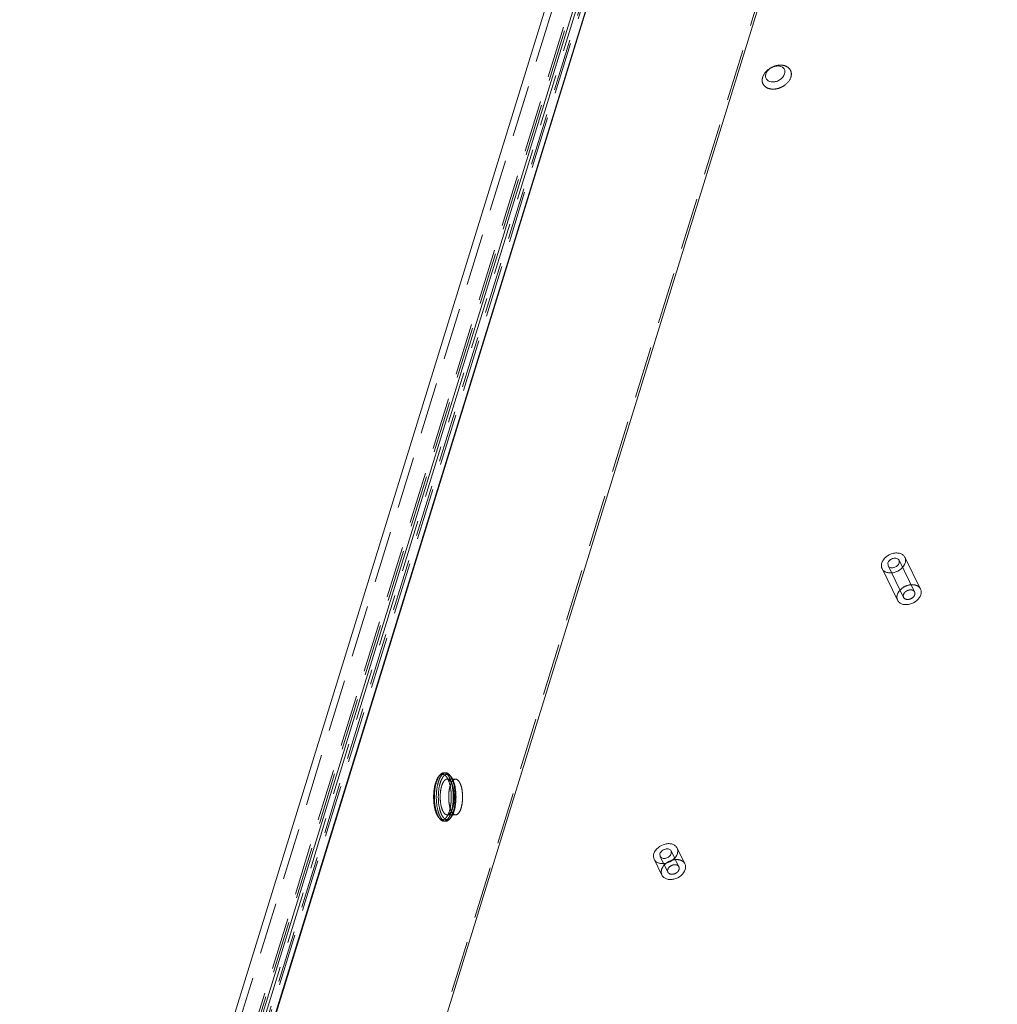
# Model space of a CAD drawing. Header units: millimetres. Extents: x 4497 to 13960, y 12291 to 16372.
# Tile 47 of 217: x 5904 to 6000, y 14038 to 14135. Entities that reach past the tile are written whole.
import ezdxf

# ---------------------------------------------------------------- set-up
doc = ezdxf.new("R2010")
doc.units = ezdxf.units.MM
doc.header["$LTSCALE"] = 0.8
doc.linetypes.add('HIDDEN', pattern=[9.525, 6.35, -3.175])
doc.layers.get('0').update_dxf_attribs({"linetype": 'CONTINUOUS', "lineweight": 0})
doc.layers.add('3', color=5, linetype='HIDDEN', lineweight=0)

msp = doc.modelspace()

# ---------------------------------------------------------------- linework, layer by layer
for p, q in [((5906.526, 13968.965), (5989.784, 14238.39)), ((5905.103, 13960.15), (5989.547, 14233.409)), ((5907.288, 13967.411), (5989.107, 14232.175)), ((5999.615, 14211.758), (5914.995, 13937.927)), ((5976.503, 14204.355), (5924.371, 14035.653)), ((5988.898, 14081.545), (5988.912, 14081.28)), ((5990.003, 14081.545), (5989.988, 14081.81)), ((5990.572, 14082.095), (5992.098, 14078.987)), ((5988.328, 14080.994), (5989.853, 14077.886)), ((5968.254, 14053.615), (5969.017, 14052.06)), ((5966.01, 14052.513), (5966.772, 14050.959)), ((5966.579, 14053.064), (5966.594, 14052.799)), ((5967.684, 14053.064), (5967.67, 14053.329))]:
    msp.add_line(p, q)
for points, knots in [([(5978.786, 14129.451), (5978.815, 14129.547), (5978.837, 14129.748), (5978.654, 14130.132), (5978.183, 14130.273), (5977.727, 14130.189), (5977.28, 14129.977), (5977.013, 14129.676), (5976.944, 14129.451)], [0, 0, 0, 0, 0.112128, 0.217225, 0.450079, 0.590243, 0.735797, 1, 1, 1, 1]), ([(5976.944, 14129.451), (5976.914, 14129.355), (5976.893, 14129.153), (5977.075, 14128.77), (5977.547, 14128.628), (5978.003, 14128.713), (5978.449, 14128.924), (5978.716, 14129.225), (5978.786, 14129.451)], [0, 0, 0, 0, 0.112128, 0.217225, 0.450079, 0.590243, 0.735797, 1, 1, 1, 1]), ([(5990.573, 14082.094), (5990.531, 14082.18), (5990.4, 14082.342), (5990.113, 14082.489), (5989.766, 14082.54), (5989.264, 14082.477), (5988.688, 14082.191), (5988.369, 14081.771), (5988.299, 14081.545)], [0, 0, 0, 0, 0.102649, 0.213468, 0.336435, 0.470357, 0.748055, 1, 1, 1, 1]), ([(5988.299, 14081.545), (5988.284, 14081.498), (5988.243, 14081.317), (5988.267, 14081.118), (5988.327, 14080.996)], [0, 0, 0, 0, 0.265089, 1, 1, 1, 1]), ([(5988.327, 14080.996), (5988.369, 14080.909), (5988.5, 14080.748), (5988.788, 14080.601), (5989.134, 14080.549), (5989.637, 14080.612), (5990.212, 14080.899), (5990.532, 14081.319), (5990.602, 14081.545)], [0, 0, 0, 0, 0.102649, 0.213468, 0.336435, 0.470357, 0.748055, 1, 1, 1, 1]), ([(5989.988, 14081.81), (5989.947, 14081.894), (5989.756, 14082.032), (5989.408, 14082.016), (5989.085, 14081.855), (5988.931, 14081.653), (5988.898, 14081.545)], [0, 0, 0, 0, 0.210722, 0.467004, 0.746547, 1, 1, 1, 1]), ([(5988.912, 14081.28), (5988.953, 14081.195), (5989.144, 14081.057), (5989.492, 14081.074), (5989.816, 14081.235), (5989.969, 14081.436), (5990.003, 14081.545)], [0, 0, 0, 0, 0.210722, 0.467004, 0.746547, 1, 1, 1, 1]), ([(5990.602, 14081.545), (5990.616, 14081.592), (5990.657, 14081.773), (5990.633, 14081.971), (5990.573, 14082.094)], [0, 0, 0, 0, 0.265089, 1, 1, 1, 1]), ([(5992.098, 14078.986), (5992.118, 14078.946), (5992.182, 14078.77), (5992.168, 14078.572), (5992.127, 14078.437)], [0, 0, 0, 0, 0.24129, 1, 1, 1, 1]), ([(5992.127, 14078.437), (5992.057, 14078.211), (5991.737, 14077.791), (5991.163, 14077.504), (5990.66, 14077.441), (5990.314, 14077.492), (5990.026, 14077.639), (5989.895, 14077.8), (5989.853, 14077.887)], [0, 0, 0, 0, 0.251908, 0.529626, 0.663522, 0.786509, 0.897396, 1, 1, 1, 1]), ([(5965.98, 14053.064), (5966.05, 14053.29), (5966.37, 14053.71), (5966.945, 14053.996), (5967.448, 14054.06), (5967.794, 14054.008), (5968.082, 14053.861), (5968.213, 14053.699), (5968.255, 14053.613)], [0, 0, 0, 0, 0.251945, 0.529643, 0.663565, 0.786532, 0.897351, 1, 1, 1, 1]), ([(5967.67, 14053.329), (5967.629, 14053.414), (5967.438, 14053.551), (5967.09, 14053.535), (5966.766, 14053.374), (5966.613, 14053.172), (5966.579, 14053.064)], [0, 0, 0, 0, 0.210722, 0.467004, 0.746547, 1, 1, 1, 1]), ([(5968.255, 14053.613), (5968.275, 14053.572), (5968.338, 14053.397), (5968.325, 14053.198), (5968.283, 14053.064)], [0, 0, 0, 0, 0.241644, 1, 1, 1, 1]), ([(5966.009, 14052.515), (5965.989, 14052.555), (5965.925, 14052.731), (5965.939, 14052.929), (5965.98, 14053.064)], [0, 0, 0, 0, 0.241644, 1, 1, 1, 1]), ([(5968.283, 14053.064), (5968.213, 14052.838), (5967.894, 14052.418), (5967.318, 14052.131), (5966.816, 14052.068), (5966.469, 14052.12), (5966.182, 14052.267), (5966.051, 14052.428), (5966.009, 14052.515)], [0, 0, 0, 0, 0.251945, 0.529643, 0.663565, 0.786532, 0.897351, 1, 1, 1, 1]), ([(5966.594, 14052.799), (5966.635, 14052.714), (5966.826, 14052.577), (5967.174, 14052.593), (5967.497, 14052.754), (5967.651, 14052.956), (5967.684, 14053.064)], [0, 0, 0, 0, 0.210722, 0.467004, 0.746547, 1, 1, 1, 1]), ([(5969.046, 14051.51), (5968.976, 14051.284), (5968.656, 14050.864), (5968.082, 14050.577), (5967.579, 14050.514), (5967.233, 14050.565), (5966.945, 14050.712), (5966.814, 14050.874), (5966.772, 14050.96)], [0, 0, 0, 0, 0.251908, 0.529626, 0.663522, 0.786509, 0.897396, 1, 1, 1, 1]), ([(5969.017, 14052.06), (5969.037, 14052.019), (5969.101, 14051.843), (5969.087, 14051.645), (5969.046, 14051.51)], [0, 0, 0, 0, 0.24129, 1, 1, 1, 1])]:
    msp.add_open_spline(points, degree=3, knots=knots)
at = {"layer": '3'}
for p, q in [((5990.116, 14238.51), (5904.09, 13960.15)), ((5903.868, 13961.728), (5988.2, 14234.625)), ((5904.49, 13960.461), (5989.213, 14234.625)), ((5906.218, 13968.654), (5988.036, 14233.419)), ((5906.828, 13967.411), (5988.646, 14232.175)), ((5914.687, 13937.617), (5999.41, 14211.781)), ((5925.193, 14036.02), (5977.116, 14204.044)), ((5989.989, 14081.809), (5991.514, 14078.701)), ((5988.912, 14081.28), (5990.437, 14078.172)), ((5944.908, 14060.63), (5945.021, 14060.765)), ((5945.412, 14060.988), (5945.596, 14060.988)), ((5945.735, 14060.363), (5946.564, 14060.363)), ((5946.101, 14060.63), (5945.988, 14060.765)), ((5946.171, 14060.474), (5945.989, 14060.764)), ((5944.908, 14056.597), (5945.021, 14056.461)), ((5945.735, 14056.863), (5946.564, 14056.863)), ((5946.101, 14056.597), (5945.987, 14056.461)), ((5945.412, 14056.238), (5945.596, 14056.238)), ((5966.593, 14052.799), (5967.356, 14051.245)), ((5967.67, 14053.328), (5968.433, 14051.774))]:
    msp.add_line(p, q, dxfattribs=at)
for centre, radius, start, end in [((5946.167, 14059.965), 1.038, 140.86109, 143.2225), ((5945.335, 14059.991), 0.997, 38.19711, 39.84838), ((5944.483, 14059.479), 1.993, 23.85121, 26.11183), ((5946.816, 14057.721), 2.203, 202.69144, 206.07863), ((5945.888, 14057.394), 1.264, 211.8191, 216.14684), ((5945.711, 14057.265), 1.045, 216.17283, 219.80727), ((5947.075, 14057.789), 2.091, 202.31682, 206.06515), ((5946.785, 14057.65), 1.77, 206.11994, 208.24638), ((5945.488, 14057.101), 0.793, 314.94144, 316.95316), ((5945.42, 14057.164), 0.887, 316.97669, 320.16267), ((5944.5, 14057.741), 1.975, 333.20493, 336.173)]:
    msp.add_arc(centre, radius, start, end, dxfattribs=at)
for points, knots in [([(5979.399, 14129.14), (5979.443, 14129.284), (5979.475, 14129.587), (5979.276, 14130.006), (5978.873, 14130.266), (5978.362, 14130.344), (5977.808, 14130.249), (5977.142, 14129.929), (5976.74, 14129.478), (5976.636, 14129.14)], [0, 0, 0, 0, 0.111599, 0.21609, 0.327122, 0.452991, 0.592358, 0.737167, 1, 1, 1, 1]), ([(5976.636, 14129.14), (5976.591, 14128.996), (5976.559, 14128.693), (5976.759, 14128.274), (5977.161, 14128.014), (5977.673, 14127.936), (5978.227, 14128.032), (5978.893, 14128.351), (5979.294, 14128.802), (5979.399, 14129.14)], [0, 0, 0, 0, 0.111599, 0.21609, 0.327122, 0.452991, 0.592358, 0.737167, 1, 1, 1, 1]), ([(5989.824, 14078.437), (5989.894, 14078.663), (5990.214, 14079.082), (5990.788, 14079.37), (5991.291, 14079.432), (5991.637, 14079.381), (5991.925, 14079.234), (5992.056, 14079.073), (5992.098, 14078.986)], [0, 0, 0, 0, 0.251908, 0.529626, 0.663522, 0.786509, 0.897396, 1, 1, 1, 1]), ([(5990.423, 14078.437), (5990.456, 14078.545), (5990.61, 14078.747), (5990.934, 14078.908), (5991.283, 14078.924), (5991.473, 14078.785), (5991.515, 14078.7)], [0, 0, 0, 0, 0.253663, 0.533256, 0.78944, 1, 1, 1, 1]), ([(5991.515, 14078.7), (5991.543, 14078.641), (5991.555, 14078.546), (5991.535, 14078.459), (5991.528, 14078.437)], [0, 0, 0, 0, 0.734911, 1, 1, 1, 1]), ([(5989.853, 14077.887), (5989.833, 14077.927), (5989.768, 14078.103), (5989.782, 14078.302), (5989.824, 14078.437)], [0, 0, 0, 0, 0.24129, 1, 1, 1, 1]), ([(5990.436, 14078.173), (5990.408, 14078.232), (5990.396, 14078.327), (5990.416, 14078.414), (5990.423, 14078.437)], [0, 0, 0, 0, 0.734911, 1, 1, 1, 1]), ([(5991.528, 14078.437), (5991.495, 14078.328), (5991.341, 14078.126), (5991.017, 14077.966), (5990.667, 14077.95), (5990.478, 14078.088), (5990.436, 14078.173)], [0, 0, 0, 0, 0.253663, 0.533256, 0.78944, 1, 1, 1, 1]), ([(5944.426, 14058.163), (5944.395, 14058.547), (5944.411, 14059.268), (5944.567, 14059.98), (5944.702, 14060.283)], [0, 0, 0, 0, 0.537099, 1, 1, 1, 1]), ([(5944.6, 14059.75), (5944.643, 14059.952), (5944.744, 14060.308), (5944.917, 14060.641), (5945.021, 14060.765)], [0, 0, 0, 0, 0.560897, 1, 1, 1, 1]), ([(5944.702, 14060.283), (5944.717, 14060.317), (5944.774, 14060.439), (5944.846, 14060.555), (5944.908, 14060.63)], [0, 0, 0, 0, 0.275749, 1, 1, 1, 1]), ([(5944.985, 14060.396), (5944.964, 14060.349), (5944.88, 14060.139), (5944.821, 14059.92), (5944.784, 14059.75)], [0, 0, 0, 0, 0.229331, 1, 1, 1, 1]), ([(5944.908, 14060.63), (5944.97, 14060.704), (5945.107, 14060.832), (5945.399, 14060.85), (5945.645, 14060.655), (5945.758, 14060.468), (5945.813, 14060.356)], [0, 0, 0, 0, 0.246021, 0.448466, 0.684215, 1, 1, 1, 1]), ([(5945.813, 14060.356), (5945.907, 14060.165), (5946.047, 14059.714), (5946.147, 14058.984), (5946.144, 14058.207), (5946.04, 14057.481), (5945.871, 14056.954), (5945.684, 14056.639), (5945.539, 14056.481), (5945.378, 14056.391), (5945.137, 14056.378), (5944.986, 14056.503), (5944.908, 14056.596)], [0, 0, 0, 0, 0.134523, 0.294756, 0.463912, 0.623316, 0.75635, 0.809632, 0.853702, 0.89024, 0.923337, 1, 1, 1, 1]), ([(5945.162, 14060.283), (5945.143, 14060.239), (5945.064, 14060.043), (5945.008, 14059.838), (5944.974, 14059.678)], [0, 0, 0, 0, 0.229333, 1, 1, 1, 1]), ([(5945.596, 14060.988), (5945.54, 14060.988), (5945.379, 14060.947), (5945.156, 14060.734), (5945.041, 14060.521), (5944.985, 14060.396)], [0, 0, 0, 0, 0.191227, 0.538635, 1, 1, 1, 1]), ([(5945.077, 14060.827), (5945.102, 14060.852), (5945.196, 14060.935), (5945.322, 14060.988), (5945.412, 14060.988)], [0, 0, 0, 0, 0.284515, 1, 1, 1, 1]), ([(5945.335, 14060.587), (5945.319, 14060.566), (5945.252, 14060.47), (5945.199, 14060.366), (5945.162, 14060.283)], [0, 0, 0, 0, 0.229026, 1, 1, 1, 1]), ([(5945.412, 14060.988), (5945.465, 14060.988), (5945.613, 14060.953), (5945.822, 14060.77), (5945.933, 14060.583), (5945.987, 14060.474)], [0, 0, 0, 0, 0.195807, 0.544883, 1, 1, 1, 1]), ([(5945.987, 14060.474), (5946.071, 14060.303), (5946.204, 14059.907), (5946.317, 14059.259), (5946.35, 14058.551), (5946.304, 14057.852), (5946.173, 14057.212), (5945.971, 14056.639), (5945.643, 14056.238), (5945.412, 14056.238)], [0, 0, 0, 0, 0.124267, 0.270925, 0.429021, 0.586026, 0.729496, 0.849118, 1, 1, 1, 1]), ([(5946.1, 14060.63), (5946.016, 14060.731), (5945.84, 14060.868), (5945.573, 14060.816), (5945.469, 14060.736), (5945.421, 14060.687)], [0, 0, 0, 0, 0.508493, 0.735342, 1, 1, 1, 1]), ([(5945.657, 14060.352), (5945.641, 14060.347), (5945.574, 14060.321), (5945.516, 14060.274), (5945.478, 14060.234)], [0, 0, 0, 0, 0.227554, 1, 1, 1, 1]), ([(5945.898, 14060.858), (5945.875, 14060.879), (5945.788, 14060.947), (5945.676, 14060.988), (5945.596, 14060.988)], [0, 0, 0, 0, 0.279256, 1, 1, 1, 1]), ([(5946.158, 14059.984), (5946.131, 14060.04), (5946.04, 14060.205), (5945.866, 14060.363), (5945.734, 14060.363)], [0, 0, 0, 0, 0.322493, 1, 1, 1, 1]), ([(5946.563, 14060.363), (5946.393, 14060.363), (5946.152, 14060.067), (5946.003, 14059.645), (5945.906, 14059.173), (5945.872, 14058.658), (5945.897, 14058.137), (5945.98, 14057.66), (5946.078, 14057.368), (5946.14, 14057.242)], [0, 0, 0, 0, 0.150978, 0.270617, 0.414103, 0.57109, 0.729103, 0.875782, 1, 1, 1, 1]), ([(5945.988, 14056.461), (5946.068, 14056.558), (5946.211, 14056.805), (5946.427, 14057.428), (5946.551, 14058.356), (5946.497, 14059.459), (5946.317, 14060.176), (5946.171, 14060.474)], [0, 0, 0, 0, 0.091045, 0.203748, 0.474979, 0.760463, 1, 1, 1, 1]), ([(5946.273, 14060.356), (5946.262, 14060.38), (5946.216, 14060.467), (5946.163, 14060.551), (5946.119, 14060.608)], [0, 0, 0, 0, 0.268705, 1, 1, 1, 1]), ([(5946.307, 14056.943), (5946.413, 14057.182), (5946.557, 14057.739), (5946.625, 14058.614), (5946.556, 14059.489), (5946.412, 14060.046), (5946.306, 14060.285)], [0, 0, 0, 0, 0.230161, 0.500038, 0.769826, 1, 1, 1, 1]), ([(5946.987, 14059.984), (5946.96, 14060.04), (5946.869, 14060.205), (5946.694, 14060.363), (5946.563, 14060.363)], [0, 0, 0, 0, 0.322493, 1, 1, 1, 1]), ([(5944.627, 14057.36), (5944.533, 14057.747), (5944.451, 14058.551), (5944.517, 14059.356), (5944.6, 14059.75)], [0, 0, 0, 0, 0.496791, 1, 1, 1, 1]), ([(5944.784, 14059.75), (5944.701, 14059.356), (5944.635, 14058.551), (5944.717, 14057.747), (5944.811, 14057.36)], [0, 0, 0, 0, 0.503214, 1, 1, 1, 1]), ([(5944.974, 14059.678), (5944.895, 14059.309), (5944.834, 14058.555), (5944.911, 14057.801), (5944.999, 14057.439)], [0, 0, 0, 0, 0.503229, 1, 1, 1, 1]), ([(5945.201, 14059.701), (5945.107, 14059.396), (5945.022, 14058.743), (5945.069, 14058.088), (5945.139, 14057.763)], [0, 0, 0, 0, 0.489634, 1, 1, 1, 1]), ([(5945.404, 14060.143), (5945.383, 14060.114), (5945.298, 14059.975), (5945.238, 14059.822), (5945.201, 14059.701)], [0, 0, 0, 0, 0.219683, 1, 1, 1, 1]), ([(5945.735, 14056.863), (5945.905, 14056.863), (5946.147, 14057.159), (5946.295, 14057.582), (5946.392, 14058.053), (5946.426, 14058.568), (5946.401, 14059.089), (5946.318, 14059.567), (5946.22, 14059.858), (5946.158, 14059.984)], [0, 0, 0, 0, 0.150978, 0.270617, 0.414103, 0.57109, 0.729103, 0.875782, 1, 1, 1, 1]), ([(5946.564, 14056.863), (5946.734, 14056.863), (5946.975, 14057.159), (5947.124, 14057.582), (5947.221, 14058.053), (5947.255, 14058.568), (5947.23, 14059.089), (5947.147, 14059.567), (5947.049, 14059.858), (5946.987, 14059.984)], [0, 0, 0, 0, 0.150978, 0.270617, 0.414103, 0.57109, 0.729103, 0.875782, 1, 1, 1, 1]), ([(5944.538, 14057.439), (5944.524, 14057.496), (5944.472, 14057.734), (5944.44, 14057.978), (5944.426, 14058.163)], [0, 0, 0, 0, 0.238549, 1, 1, 1, 1]), ([(5944.736, 14056.87), (5944.715, 14056.911), (5944.634, 14057.095), (5944.575, 14057.288), (5944.538, 14057.439)], [0, 0, 0, 0, 0.227259, 1, 1, 1, 1]), ([(5944.784, 14056.871), (5944.768, 14056.908), (5944.706, 14057.068), (5944.658, 14057.232), (5944.627, 14057.36)], [0, 0, 0, 0, 0.233602, 1, 1, 1, 1]), ([(5944.811, 14057.36), (5944.82, 14057.321), (5944.858, 14057.174), (5944.905, 14057.029), (5944.946, 14056.925)], [0, 0, 0, 0, 0.263409, 1, 1, 1, 1]), ([(5944.999, 14057.439), (5945.008, 14057.399), (5945.047, 14057.249), (5945.096, 14057.101), (5945.14, 14056.995)], [0, 0, 0, 0, 0.265063, 1, 1, 1, 1]), ([(5945.139, 14057.763), (5945.15, 14057.714), (5945.193, 14057.536), (5945.252, 14057.362), (5945.311, 14057.242)], [0, 0, 0, 0, 0.273686, 1, 1, 1, 1]), ([(5945.022, 14056.753), (5945.041, 14056.713), (5945.115, 14056.574), (5945.21, 14056.443), (5945.295, 14056.368)], [0, 0, 0, 0, 0.282244, 1, 1, 1, 1]), ([(5945.412, 14056.238), (5945.387, 14056.238), (5945.275, 14056.25), (5945.174, 14056.311), (5945.111, 14056.368)], [0, 0, 0, 0, 0.231716, 1, 1, 1, 1]), ([(5945.226, 14056.812), (5945.243, 14056.781), (5945.306, 14056.672), (5945.384, 14056.57), (5945.452, 14056.51)], [0, 0, 0, 0, 0.278701, 1, 1, 1, 1]), ([(5945.295, 14056.368), (5945.306, 14056.358), (5945.351, 14056.321), (5945.4, 14056.29), (5945.439, 14056.273)], [0, 0, 0, 0, 0.266147, 1, 1, 1, 1]), ([(5945.311, 14057.242), (5945.323, 14057.218), (5945.368, 14057.132), (5945.423, 14057.051), (5945.471, 14056.999)], [0, 0, 0, 0, 0.274918, 1, 1, 1, 1]), ([(5945.452, 14056.51), (5945.475, 14056.49), (5945.56, 14056.423), (5945.672, 14056.385), (5945.75, 14056.389)], [0, 0, 0, 0, 0.280263, 1, 1, 1, 1]), ([(5945.548, 14056.93), (5945.562, 14056.92), (5945.618, 14056.883), (5945.686, 14056.863), (5945.735, 14056.863)], [0, 0, 0, 0, 0.272033, 1, 1, 1, 1]), ([(5945.596, 14056.238), (5945.625, 14056.238), (5945.751, 14056.254), (5945.863, 14056.331), (5945.932, 14056.4)], [0, 0, 0, 0, 0.228027, 1, 1, 1, 1]), ([(5945.75, 14056.389), (5945.776, 14056.39), (5945.888, 14056.408), (5945.987, 14056.478), (5946.049, 14056.539)], [0, 0, 0, 0, 0.227776, 1, 1, 1, 1]), ([(5946.101, 14056.596), (5946.115, 14056.614), (5946.177, 14056.694), (5946.228, 14056.781), (5946.263, 14056.85)], [0, 0, 0, 0, 0.229902, 1, 1, 1, 1]), ([(5946.14, 14057.242), (5946.168, 14057.186), (5946.259, 14057.021), (5946.433, 14056.863), (5946.564, 14056.863)], [0, 0, 0, 0, 0.322493, 1, 1, 1, 1]), ([(5966.743, 14051.51), (5966.813, 14051.736), (5967.133, 14052.155), (5967.707, 14052.443), (5968.21, 14052.505), (5968.556, 14052.454), (5968.844, 14052.307), (5968.975, 14052.146), (5969.017, 14052.06)], [0, 0, 0, 0, 0.251908, 0.529626, 0.663522, 0.786509, 0.897396, 1, 1, 1, 1]), ([(5966.772, 14050.96), (5966.752, 14051), (5966.687, 14051.176), (5966.701, 14051.375), (5966.743, 14051.51)], [0, 0, 0, 0, 0.24129, 1, 1, 1, 1]), ([(5967.355, 14051.246), (5967.327, 14051.305), (5967.315, 14051.4), (5967.335, 14051.487), (5967.342, 14051.51)], [0, 0, 0, 0, 0.734911, 1, 1, 1, 1]), ([(5967.342, 14051.51), (5967.375, 14051.618), (5967.529, 14051.82), (5967.853, 14051.981), (5968.202, 14051.997), (5968.392, 14051.858), (5968.433, 14051.773)], [0, 0, 0, 0, 0.253663, 0.533256, 0.78944, 1, 1, 1, 1]), ([(5968.447, 14051.51), (5968.414, 14051.401), (5968.26, 14051.199), (5967.936, 14051.039), (5967.586, 14051.023), (5967.397, 14051.162), (5967.355, 14051.246)], [0, 0, 0, 0, 0.253663, 0.533256, 0.78944, 1, 1, 1, 1]), ([(5968.433, 14051.773), (5968.462, 14051.714), (5968.474, 14051.619), (5968.454, 14051.532), (5968.447, 14051.51)], [0, 0, 0, 0, 0.734911, 1, 1, 1, 1])]:
    msp.add_open_spline(points, degree=3, knots=knots, dxfattribs=at)
for points in [[(5945.021, 14060.765), (5945.039, 14060.787), (5945.058, 14060.807), (5945.077, 14060.827)], [(5945.421, 14060.687), (5945.4, 14060.666), (5945.38, 14060.644), (5945.361, 14060.621)], [(5945.478, 14060.234), (5945.45, 14060.205), (5945.426, 14060.175), (5945.404, 14060.143)], [(5945.734, 14060.363), (5945.708, 14060.363), (5945.682, 14060.359), (5945.657, 14060.352)], [(5945.989, 14060.764), (5945.961, 14060.798), (5945.931, 14060.829), (5945.898, 14060.858)], [(5944.814, 14056.728), (5944.785, 14056.774), (5944.759, 14056.822), (5944.736, 14056.87)], [(5944.925, 14056.594), (5944.893, 14056.646), (5944.864, 14056.699), (5944.837, 14056.753)], [(5945.02, 14056.462), (5944.985, 14056.504), (5944.954, 14056.549), (5944.925, 14056.594)], [(5944.946, 14056.925), (5944.969, 14056.866), (5944.994, 14056.809), (5945.022, 14056.753)], [(5945.111, 14056.368), (5945.078, 14056.397), (5945.048, 14056.429), (5945.02, 14056.462)], [(5945.471, 14056.999), (5945.494, 14056.974), (5945.52, 14056.951), (5945.548, 14056.93)], [(5945.932, 14056.4), (5945.951, 14056.419), (5945.97, 14056.44), (5945.988, 14056.461)], [(5945.439, 14056.273), (5945.488, 14056.251), (5945.543, 14056.238), (5945.596, 14056.238)]]:
    msp.add_open_spline(points, degree=3, dxfattribs=at)

doc.saveas('drawing.dxf')
